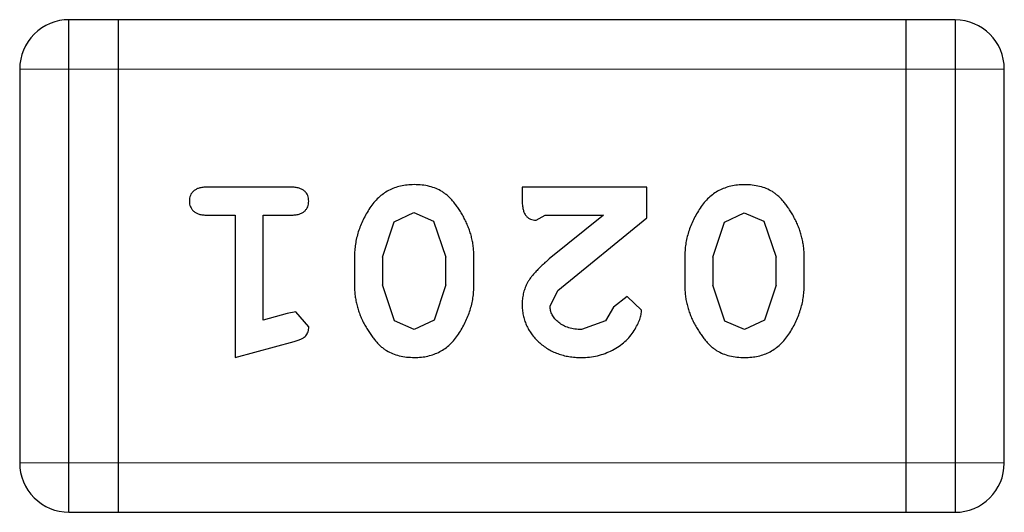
# Model space of a CAD drawing. Header units: millimetres. Extents: x 3 to 124, y -45 to 11.
# Tile 32 of 46: x 105.639 to 106.249, y -2.097 to -1.792. Entities that reach past the tile are written whole.
import ezdxf

# ---------------------------------------------------------------- set-up
doc = ezdxf.new("R2010")
doc.units = ezdxf.units.MM
doc.header["$LTSCALE"] = 1.21
doc.header["$MEASUREMENT"] = 0
doc.layers.get('0').update_dxf_attribs({"linetype": 'CONTINUOUS'})

msp = doc.modelspace()

# ---------------------------------------------------------------- linework, layer by layer
at = {"color": 6, "linetype": 'Continuous'}
for p, q in [((105.6694, -2.09705), (105.66945, -1.79225)), ((106.21809, -1.79235), (105.66945, -1.79225)), ((105.69993, -1.79225), (105.69988, -2.09705)), ((106.18761, -1.79234), (106.18756, -2.09714)), ((106.21809, -1.79235), (106.21804, -2.09715)), ((105.63896, -1.82272), (105.63892, -2.06656)), ((105.63896, -1.82272), (106.24856, -1.82283)), ((106.24852, -2.06667), (106.24856, -1.82283)), ((105.80689, -1.89591), (105.75497, -1.8959)), ((105.95004, -1.89593), (105.95004, -1.9038)), ((106.02713, -1.89595), (105.95004, -1.89593)), ((106.02713, -1.91482), (106.02713, -1.89595)), ((105.75497, -1.9132), (105.77227, -1.9132)), ((105.77227, -1.9132), (105.77226, -2.0013)), ((105.78957, -1.97817), (105.78958, -1.91321)), ((105.78958, -1.91321), (105.80688, -1.91321)), ((105.87077, -1.91745), (105.88306, -1.91165)), ((105.88306, -1.91165), (105.8952, -1.91694)), ((105.95869, -1.91638), (105.9642, -1.91324)), ((105.9642, -1.91324), (106.00038, -1.91325)), ((106.00038, -1.91325), (105.9668, -1.94028)), ((106.07528, -1.91749), (106.08757, -1.91169)), ((106.08757, -1.91169), (106.09971, -1.91698)), ((105.86351, -1.93923), (105.87077, -1.91745)), ((105.8952, -1.91694), (105.90284, -1.93923)), ((105.97211, -1.9598), (106.02713, -1.91482)), ((106.06802, -1.93926), (106.07528, -1.91749)), ((106.09971, -1.91698), (106.10735, -1.93927)), ((105.84621, -1.93895), (105.8462, -1.9567)), ((105.86351, -1.93923), (105.86351, -1.95643)), ((105.90284, -1.95644), (105.90284, -1.93923)), ((105.92014, -1.95671), (105.92015, -1.93897)), ((106.05072, -1.93899), (106.05072, -1.95674)), ((106.06802, -1.93926), (106.06802, -1.95647)), ((106.10735, -1.95648), (106.10735, -1.93927)), ((106.12465, -1.95675), (106.12466, -1.939)), ((105.87108, -1.97873), (105.86351, -1.95643)), ((105.90284, -1.95644), (105.89558, -1.97822)), ((106.07559, -1.97877), (106.06802, -1.95647)), ((106.10735, -1.95648), (106.10009, -1.97826)), ((105.96734, -1.96951), (105.97211, -1.9598)), ((106.01515, -1.96359), (106.00666, -1.97015)), ((106.02397, -1.97202), (106.01515, -1.96359)), ((105.80459, -1.97402), (105.78957, -1.97817)), ((105.80999, -1.97299), (105.80459, -1.97402)), ((105.81788, -1.98226), (105.80999, -1.97299)), ((106.00666, -1.97015), (106.0017, -1.97866)), ((105.88322, -1.98402), (105.87108, -1.97873)), ((105.89558, -1.97822), (105.88322, -1.98402)), ((106.0017, -1.97866), (105.98683, -1.98404)), ((106.08773, -1.98405), (106.07559, -1.97877)), ((106.10009, -1.97826), (106.08773, -1.98405)), ((105.77226, -2.0013), (105.80884, -1.99143)), ((106.24852, -2.06667), (105.63892, -2.06656)), ((105.6694, -2.09705), (106.21804, -2.09715))]:
    msp.add_line(p, q, dxfattribs=at)
for centre, start, end in [((105.66944, -1.82273), 89.98961, 179.98961), ((106.21808, -1.82283), 359.98961, 89.98961), ((105.6694, -2.06657), 179.98961, 269.98961), ((106.21804, -2.06667), 269.98961, 359.98961)]:
    msp.add_arc(centre, 0.03048, start, end, dxfattribs=at)
for points, knots in [([(105.75497, -1.8959), (105.75408, -1.89592), (105.75239, -1.89596), (105.75007, -1.89643), (105.74811, -1.89714), (105.74657, -1.89823), (105.74539, -1.89955), (105.74456, -1.90107), (105.74405, -1.90275), (105.74399, -1.90394), (105.74396, -1.90455)], [0, 0, 0, 0, 0.169012, 0.317488, 0.445429, 0.560977, 0.67065, 0.776666, 0.88492, 1, 1, 1, 1]), ([(105.8179, -1.90456), (105.81786, -1.90395), (105.8178, -1.90277), (105.81729, -1.90108), (105.81646, -1.89958), (105.81531, -1.89823), (105.81375, -1.89716), (105.81179, -1.89644), (105.80946, -1.89597), (105.80778, -1.89593), (105.80689, -1.89591)], [0, 0, 0, 0, 0.115051, 0.223278, 0.329269, 0.437893, 0.554681, 0.682591, 0.83103, 1, 1, 1, 1]), ([(105.88311, -1.89435), (105.88167, -1.89438), (105.87885, -1.89446), (105.87476, -1.89517), (105.87092, -1.89629), (105.86734, -1.89788), (105.86402, -1.8999), (105.86098, -1.90243), (105.85817, -1.90537), (105.85572, -1.90876), (105.85352, -1.91235), (105.85156, -1.91602), (105.84991, -1.91974), (105.84855, -1.9235), (105.84752, -1.92731), (105.84674, -1.93115), (105.8463, -1.93504), (105.84624, -1.93765), (105.84621, -1.93895)], [0, 0, 0, 0, 0.067217, 0.131051, 0.19272, 0.252824, 0.312745, 0.373449, 0.436041, 0.501494, 0.567761, 0.632087, 0.695096, 0.757109, 0.817993, 0.878657, 0.939311, 1, 1, 1, 1]), ([(105.92015, -1.93897), (105.92013, -1.93789), (105.92009, -1.93577), (105.91978, -1.93259), (105.9193, -1.92946), (105.9186, -1.92637), (105.91774, -1.92332), (105.91659, -1.92033), (105.91534, -1.91736), (105.91386, -1.91449), (105.91229, -1.91175), (105.91067, -1.90921), (105.90902, -1.9069), (105.90738, -1.90479), (105.90568, -1.90293), (105.90398, -1.90126), (105.90224, -1.89983), (105.89988, -1.89824), (105.8967, -1.89663), (105.89251, -1.89532), (105.88794, -1.89449), (105.88475, -1.89439), (105.88311, -1.89435)], [0, 0, 0, 0, 0.049886, 0.09882, 0.148132, 0.19689, 0.246038, 0.295176, 0.345305, 0.395692, 0.445312, 0.491875, 0.535813, 0.577009, 0.616081, 0.652689, 0.687585, 0.720206, 0.785062, 0.85223, 0.923759, 1, 1, 1, 1]), ([(106.08762, -1.89438), (106.08618, -1.89442), (106.08336, -1.89449), (106.07927, -1.89521), (106.07543, -1.89633), (106.07186, -1.89792), (106.06853, -1.89994), (106.06549, -1.90246), (106.06268, -1.9054), (106.06023, -1.90879), (106.05803, -1.91239), (106.05607, -1.91606), (106.05442, -1.91978), (106.05306, -1.92354), (106.05203, -1.92735), (106.05126, -1.93119), (106.05081, -1.93508), (106.05075, -1.93769), (106.05072, -1.93899)], [0, 0, 0, 0, 0.067217, 0.131051, 0.19272, 0.252824, 0.312745, 0.373449, 0.436041, 0.501494, 0.567761, 0.632087, 0.695096, 0.757109, 0.817993, 0.878657, 0.939311, 1, 1, 1, 1]), ([(106.12466, -1.939), (106.12464, -1.93793), (106.1246, -1.9358), (106.12429, -1.93263), (106.12381, -1.9295), (106.12311, -1.9264), (106.12225, -1.92336), (106.12111, -1.92037), (106.11985, -1.9174), (106.11837, -1.91452), (106.1168, -1.91179), (106.11518, -1.90924), (106.11353, -1.90694), (106.11189, -1.90482), (106.11019, -1.90297), (106.10849, -1.90129), (106.10675, -1.89987), (106.10439, -1.89827), (106.10121, -1.89667), (106.09702, -1.89535), (106.09245, -1.89452), (106.08926, -1.89443), (106.08762, -1.89438)], [0, 0, 0, 0, 0.049886, 0.09882, 0.148132, 0.19689, 0.246038, 0.295176, 0.345305, 0.395692, 0.445312, 0.491875, 0.535813, 0.577009, 0.616081, 0.652689, 0.687585, 0.720206, 0.785062, 0.85223, 0.923759, 1, 1, 1, 1]), ([(105.74396, -1.90455), (105.74399, -1.90516), (105.74405, -1.90634), (105.74456, -1.90802), (105.7454, -1.90952), (105.74656, -1.91084), (105.74811, -1.91193), (105.75006, -1.91268), (105.75239, -1.91314), (105.75407, -1.91318), (105.75497, -1.9132)], [0, 0, 0, 0, 0.11517, 0.223509, 0.328254, 0.438012, 0.553651, 0.682263, 0.830856, 1, 1, 1, 1]), ([(105.80688, -1.91321), (105.80778, -1.91319), (105.80946, -1.91315), (105.81179, -1.91269), (105.81374, -1.91193), (105.81531, -1.91087), (105.81645, -1.90952), (105.8173, -1.90804), (105.8178, -1.90635), (105.81786, -1.90517), (105.8179, -1.90456)], [0, 0, 0, 0, 0.169102, 0.317658, 0.446239, 0.563118, 0.671828, 0.776546, 0.884858, 1, 1, 1, 1]), ([(105.95004, -1.9038), (105.95006, -1.90487), (105.9501, -1.90684), (105.95055, -1.90955), (105.95121, -1.9118), (105.95228, -1.91353), (105.95359, -1.91483), (105.95511, -1.91573), (105.95683, -1.91631), (105.95806, -1.91636), (105.95869, -1.91638)], [0, 0, 0, 0, 0.1844, 0.34094, 0.473574, 0.586824, 0.690029, 0.789175, 0.890445, 1, 1, 1, 1]), ([(105.9668, -1.94028), (105.96592, -1.94105), (105.96423, -1.94254), (105.96186, -1.94476), (105.95975, -1.94687), (105.95787, -1.94885), (105.95626, -1.95072), (105.95491, -1.95249), (105.95378, -1.95413), (105.95267, -1.95618), (105.95159, -1.95874), (105.95068, -1.9619), (105.95012, -1.9652), (105.95006, -1.96743), (105.95003, -1.96857)], [0, 0, 0, 0, 0.103002, 0.197728, 0.285279, 0.365235, 0.437224, 0.502446, 0.560545, 0.611446, 0.707576, 0.80349, 0.900532, 1, 1, 1, 1]), ([(105.8462, -1.9567), (105.84622, -1.95777), (105.84626, -1.95992), (105.84655, -1.96311), (105.84709, -1.96625), (105.84776, -1.96935), (105.84868, -1.9724), (105.84979, -1.97541), (105.85109, -1.97838), (105.85258, -1.98126), (105.85419, -1.98399), (105.85581, -1.98655), (105.85747, -1.98886), (105.85914, -1.99097), (105.86085, -1.99282), (105.86256, -1.99447), (105.86429, -1.9959), (105.86666, -1.99746), (105.86983, -1.99906), (105.874, -2.00038), (105.87855, -2.00117), (105.8817, -2.00127), (105.88334, -2.00132)], [0, 0, 0, 0, 0.049855, 0.099516, 0.148482, 0.19758, 0.246804, 0.296268, 0.346517, 0.397047, 0.446826, 0.49336, 0.537801, 0.579207, 0.617974, 0.654833, 0.689171, 0.722088, 0.786392, 0.853518, 0.924186, 1, 1, 1, 1]), ([(105.88334, -2.00132), (105.88477, -2.00128), (105.88758, -2.00121), (105.89167, -2.0005), (105.8955, -1.99938), (105.89908, -1.9978), (105.90238, -1.99573), (105.90543, -1.99322), (105.90822, -1.99025), (105.91068, -1.98686), (105.91288, -1.98327), (105.91481, -1.97959), (105.91647, -1.97589), (105.91779, -1.97212), (105.91886, -1.96833), (105.9196, -1.96449), (105.92006, -1.96062), (105.92011, -1.95802), (105.92014, -1.95671)], [0, 0, 0, 0, 0.06692, 0.130834, 0.19258, 0.252759, 0.312631, 0.373411, 0.436359, 0.501894, 0.568244, 0.632472, 0.69556, 0.757163, 0.818592, 0.878885, 0.939235, 1, 1, 1, 1]), ([(106.05072, -1.95674), (106.05074, -1.95781), (106.05077, -1.95996), (106.05106, -1.96314), (106.0516, -1.96628), (106.05227, -1.96939), (106.05319, -1.97244), (106.0543, -1.97545), (106.0556, -1.97842), (106.05709, -1.98129), (106.0587, -1.98402), (106.06032, -1.98658), (106.06198, -1.9889), (106.06365, -1.99101), (106.06536, -1.99286), (106.06707, -1.99451), (106.0688, -1.99594), (106.07117, -1.9975), (106.07434, -1.9991), (106.07851, -2.00041), (106.08306, -2.00121), (106.08621, -2.00131), (106.08785, -2.00136)], [0, 0, 0, 0, 0.049855, 0.099516, 0.148482, 0.19758, 0.246804, 0.296268, 0.346517, 0.397047, 0.446826, 0.49336, 0.537801, 0.579207, 0.617974, 0.654833, 0.689171, 0.722088, 0.786392, 0.853518, 0.924186, 1, 1, 1, 1]), ([(106.08785, -2.00136), (106.08929, -2.00132), (106.09209, -2.00125), (106.09618, -2.00053), (106.10001, -1.99941), (106.10359, -1.99783), (106.10689, -1.99576), (106.10994, -1.99326), (106.11273, -1.99029), (106.11519, -1.9869), (106.11739, -1.98331), (106.11932, -1.97963), (106.12098, -1.97593), (106.12231, -1.97215), (106.12337, -1.96837), (106.12411, -1.96453), (106.12457, -1.96065), (106.12463, -1.95806), (106.12465, -1.95675)], [0, 0, 0, 0, 0.06692, 0.130834, 0.19258, 0.252759, 0.312631, 0.373411, 0.436359, 0.501894, 0.568244, 0.632472, 0.69556, 0.757163, 0.818592, 0.878885, 0.939235, 1, 1, 1, 1]), ([(105.95003, -1.96857), (105.95007, -1.96968), (105.95014, -1.97188), (105.9506, -1.97512), (105.95143, -1.97822), (105.95255, -1.9812), (105.95402, -1.98405), (105.9558, -1.98677), (105.95791, -1.98936), (105.9603, -1.9918), (105.96295, -1.99403), (105.96579, -1.996), (105.96884, -1.99765), (105.97205, -1.99903), (105.97546, -2.00004), (105.97904, -2.00082), (105.98281, -2.00126), (105.98539, -2.00131), (105.9867, -2.00134)], [0, 0, 0, 0, 0.060981, 0.120256, 0.178148, 0.236115, 0.293993, 0.352864, 0.413358, 0.476056, 0.539296, 0.602396, 0.665116, 0.728325, 0.792919, 0.859317, 0.928302, 1, 1, 1, 1]), ([(105.98683, -1.98404), (105.98542, -1.98399), (105.98273, -1.98391), (105.97891, -1.98305), (105.97553, -1.98168), (105.97265, -1.97975), (105.97033, -1.97749), (105.96858, -1.97502), (105.96755, -1.97231), (105.96741, -1.97044), (105.96734, -1.96951)], [0, 0, 0, 0, 0.156344, 0.299348, 0.4327, 0.561, 0.682299, 0.791883, 0.89611, 1, 1, 1, 1]), ([(105.9867, -2.00134), (105.9884, -2.00128), (105.99175, -2.00117), (105.99669, -2.00031), (106.00144, -1.99888), (106.00593, -1.9969), (106.01008, -1.99447), (106.01372, -1.99159), (106.01687, -1.98835), (106.01939, -1.98478), (106.02135, -1.98121), (106.02282, -1.97789), (106.02375, -1.97487), (106.0239, -1.97292), (106.02397, -1.97202)], [0, 0, 0, 0, 0.098286, 0.193983, 0.289056, 0.384352, 0.477435, 0.566197, 0.652355, 0.737986, 0.818188, 0.887401, 0.94802, 1, 1, 1, 1]), ([(105.80884, -1.99143), (105.80968, -1.99117), (105.81125, -1.9907), (105.81333, -1.98985), (105.81496, -1.98894), (105.81615, -1.98792), (105.81695, -1.98674), (105.81749, -1.9854), (105.81785, -1.98389), (105.81787, -1.98282), (105.81788, -1.98226)], [0, 0, 0, 0, 0.187321, 0.344927, 0.475328, 0.579604, 0.674244, 0.773631, 0.882025, 1, 1, 1, 1])]:
    msp.add_open_spline(points, degree=3, knots=knots, dxfattribs=at)

doc.saveas('drawing.dxf')
